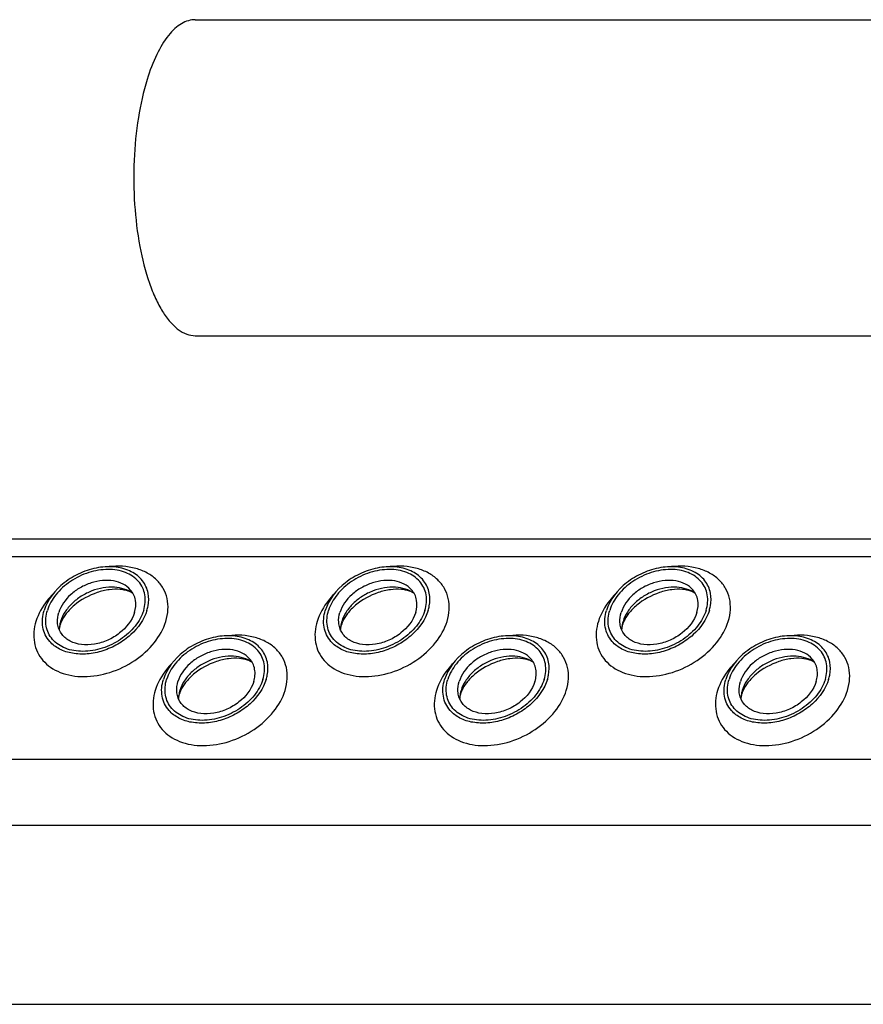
# Model space of a CAD drawing. Header units: millimetres. Extents: x 0 to 2100, y 0 to 2970.
# Tile 15 of 18: x 1164 to 1236, y 1329 to 1413. Entities that reach past the tile are written whole.
import ezdxf

# ---------------------------------------------------------------- set-up
doc = ezdxf.new("R2010")
doc.units = ezdxf.units.MM
doc.header["$LTSCALE"] = 193.6
doc.layers.get('0').update_dxf_attribs({"linetype": 'CONTINUOUS'})

msp = doc.modelspace()

# ---------------------------------------------------------------- linework, layer by layer
at = {"color": 7, "linetype": 'CONTINUOUS'}
for p, q in [((1179.171, 1413.24), (1312.642, 1413.24)), ((1179.171, 1386.34), (1283.815, 1386.34)), ((1278.461, 1369.017), (828.284, 1369.017)), ((831.453, 1329.421), (1286.633, 1329.421))]:
    msp.add_line(p, q, dxfattribs=at)
at = {"color": 9, "linetype": 'CONTINUOUS'}
for p, q in [((1277.993, 1367.503), (827.064, 1367.503)), ((1276.402, 1350.27), (821.738, 1350.27)), ((1279.159, 1344.65), (823.98, 1344.65))]:
    msp.add_line(p, q, dxfattribs=at)
at = {"color": 7, "linetype": 'CONTINUOUS'}
for centre, radius, start, end in [((1170.176, 1361.243), 2.585, 168.6859, 169.25326), ((1170.307, 1361.215), 2.719, 162.78547, 168.6403), ((1194.106, 1361.243), 2.585, 168.6859, 169.25326), ((1194.237, 1361.215), 2.719, 162.78547, 168.6403), ((1218.036, 1361.243), 2.585, 168.6859, 169.25326), ((1218.167, 1361.215), 2.719, 162.78547, 168.6403), ((1180.325, 1355.369), 2.585, 168.6859, 169.25326), ((1180.456, 1355.34), 2.719, 162.78547, 168.6403), ((1204.255, 1355.369), 2.585, 168.6859, 169.25326), ((1204.386, 1355.34), 2.719, 162.78547, 168.6403), ((1228.185, 1355.369), 2.585, 168.6859, 169.25326), ((1228.316, 1355.34), 2.719, 162.78547, 168.6403)]:
    msp.add_arc(centre, radius, start, end, dxfattribs=at)
for points, knots in [([(1179.171, 1413.24), (1178.972, 1413.24), (1178.561, 1413.178), (1177.968, 1412.91), (1177.398, 1412.477), (1176.631, 1411.641), (1175.784, 1410.193), (1175.294, 1408.882), (1175.068, 1408.151)], [0, 0, 0, 0, 0.085908, 0.17754, 0.27941, 0.394403, 0.668127, 1, 1, 1, 1]), ([(1175.068, 1408.151), (1174.741, 1407.092), (1174.241, 1404.81), (1173.897, 1401.242), (1173.938, 1397.562), (1174.361, 1394.053), (1175.028, 1391.375), (1175.751, 1389.544), (1176.335, 1388.429), (1176.976, 1387.529), (1177.665, 1386.861), (1178.399, 1386.44), (1178.923, 1386.34), (1179.171, 1386.34)], [0, 0, 0, 0, 0.139399, 0.292806, 0.450315, 0.60154, 0.73684, 0.796112, 0.848883, 0.894921, 0.934531, 0.968826, 1, 1, 1, 1]), ([(1175.156, 1364.418), (1175.081, 1364.8), (1174.738, 1365.558), (1173.723, 1366.348), (1172.387, 1366.716), (1170.885, 1366.658), (1169.366, 1366.19), (1167.61, 1365.145), (1166.593, 1363.878), (1166.307, 1362.952)], [0, 0, 0, 0, 0.102719, 0.210018, 0.329291, 0.461463, 0.602113, 0.743977, 1, 1, 1, 1]), ([(1174.78, 1362.952), (1174.912, 1363.378), (1174.98, 1364.065), (1174.714, 1364.901), (1174.233, 1365.633), (1173.222, 1366.293), (1171.702, 1366.524), (1170.063, 1366.243), (1168.517, 1365.494), (1167.275, 1364.386), (1166.732, 1363.435), (1166.583, 1362.952)], [0, 0, 0, 0, 0.11105, 0.163569, 0.216012, 0.326538, 0.451891, 0.590666, 0.734802, 0.873995, 1, 1, 1, 1]), ([(1199.086, 1364.418), (1199.011, 1364.8), (1198.668, 1365.558), (1197.653, 1366.348), (1196.317, 1366.716), (1194.814, 1366.658), (1193.296, 1366.19), (1191.54, 1365.145), (1190.523, 1363.878), (1190.236, 1362.952)], [0, 0, 0, 0, 0.102719, 0.210018, 0.329291, 0.461463, 0.602113, 0.743977, 1, 1, 1, 1]), ([(1198.71, 1362.952), (1198.842, 1363.378), (1198.91, 1364.065), (1198.644, 1364.901), (1198.163, 1365.633), (1197.151, 1366.293), (1195.632, 1366.524), (1193.993, 1366.243), (1192.447, 1365.494), (1191.205, 1364.386), (1190.662, 1363.435), (1190.513, 1362.952)], [0, 0, 0, 0, 0.11105, 0.163569, 0.216012, 0.326538, 0.451891, 0.590666, 0.734802, 0.873995, 1, 1, 1, 1]), ([(1223.015, 1364.418), (1222.941, 1364.8), (1222.598, 1365.558), (1221.583, 1366.348), (1220.246, 1366.716), (1218.744, 1366.658), (1217.226, 1366.19), (1215.47, 1365.145), (1214.452, 1363.878), (1214.166, 1362.952)], [0, 0, 0, 0, 0.102719, 0.210018, 0.329291, 0.461463, 0.602113, 0.743977, 1, 1, 1, 1]), ([(1222.64, 1362.952), (1222.772, 1363.378), (1222.84, 1364.065), (1222.574, 1364.901), (1222.093, 1365.633), (1221.081, 1366.293), (1219.562, 1366.524), (1217.922, 1366.243), (1216.377, 1365.494), (1215.135, 1364.386), (1214.592, 1363.435), (1214.443, 1362.952)], [0, 0, 0, 0, 0.11105, 0.163569, 0.216012, 0.326538, 0.451891, 0.590666, 0.734802, 0.873995, 1, 1, 1, 1]), ([(1173.64, 1364.717), (1173.469, 1364.911), (1173.023, 1365.245), (1172.197, 1365.502), (1171.261, 1365.529), (1170.291, 1365.326), (1169.36, 1364.913), (1168.316, 1364.159), (1167.729, 1363.347), (1167.549, 1362.766)], [0, 0, 0, 0, 0.104726, 0.219462, 0.345216, 0.479488, 0.61757, 0.753875, 1, 1, 1, 1]), ([(1197.57, 1364.717), (1197.399, 1364.911), (1196.953, 1365.245), (1196.127, 1365.502), (1195.191, 1365.529), (1194.221, 1365.326), (1193.29, 1364.913), (1192.246, 1364.159), (1191.659, 1363.347), (1191.479, 1362.766)], [0, 0, 0, 0, 0.104726, 0.219462, 0.345216, 0.479488, 0.61757, 0.753875, 1, 1, 1, 1]), ([(1221.5, 1364.717), (1221.329, 1364.911), (1220.883, 1365.245), (1220.057, 1365.502), (1219.121, 1365.529), (1218.151, 1365.326), (1217.22, 1364.913), (1216.175, 1364.159), (1215.589, 1363.347), (1215.409, 1362.766)], [0, 0, 0, 0, 0.104726, 0.219462, 0.345216, 0.479488, 0.61757, 0.753875, 1, 1, 1, 1]), ([(1173.866, 1364.393), (1173.421, 1364.726), (1172.521, 1364.986), (1171.316, 1364.908), (1170.354, 1364.642), (1169.452, 1364.187), (1168.67, 1363.575), (1168.064, 1362.85), (1167.796, 1362.297), (1167.71, 1362.02)], [0, 0, 0, 0, 0.223873, 0.351612, 0.485909, 0.622361, 0.75614, 0.882948, 1, 1, 1, 1]), ([(1173.866, 1364.393), (1173.748, 1364.481), (1173.395, 1364.648), (1172.709, 1364.776), (1171.802, 1364.741), (1170.433, 1364.412), (1169.151, 1363.702), (1168.206, 1362.747), (1167.879, 1362.236), (1167.768, 1361.991)], [0, 0, 0, 0, 0.061795, 0.160627, 0.290202, 0.439233, 0.74844, 0.88739, 1, 1, 1, 1]), ([(1173.997, 1362.766), (1174.101, 1363.103), (1174.154, 1363.649), (1173.94, 1364.31), (1173.751, 1364.592), (1173.64, 1364.717)], [0, 0, 0, 0, 0.513934, 0.757035, 1, 1, 1, 1]), ([(1197.796, 1364.393), (1197.35, 1364.726), (1196.451, 1364.986), (1195.246, 1364.908), (1194.284, 1364.642), (1193.382, 1364.187), (1192.599, 1363.575), (1191.994, 1362.85), (1191.726, 1362.297), (1191.64, 1362.02)], [0, 0, 0, 0, 0.223873, 0.351612, 0.485909, 0.622361, 0.75614, 0.882948, 1, 1, 1, 1]), ([(1197.796, 1364.393), (1197.678, 1364.481), (1197.325, 1364.648), (1196.639, 1364.776), (1195.732, 1364.741), (1194.363, 1364.412), (1193.081, 1363.702), (1192.135, 1362.747), (1191.808, 1362.236), (1191.698, 1361.991)], [0, 0, 0, 0, 0.061795, 0.160627, 0.290202, 0.439233, 0.74844, 0.88739, 1, 1, 1, 1]), ([(1197.927, 1362.766), (1198.031, 1363.103), (1198.084, 1363.649), (1197.87, 1364.31), (1197.681, 1364.592), (1197.57, 1364.717)], [0, 0, 0, 0, 0.513934, 0.757035, 1, 1, 1, 1]), ([(1221.725, 1364.393), (1221.28, 1364.726), (1220.381, 1364.986), (1219.175, 1364.908), (1218.214, 1364.642), (1217.312, 1364.187), (1216.529, 1363.575), (1215.924, 1362.85), (1215.655, 1362.297), (1215.57, 1362.02)], [0, 0, 0, 0, 0.223873, 0.351612, 0.485909, 0.622361, 0.75614, 0.882948, 1, 1, 1, 1]), ([(1221.725, 1364.393), (1221.607, 1364.481), (1221.255, 1364.648), (1220.569, 1364.776), (1219.662, 1364.741), (1218.293, 1364.412), (1217.011, 1363.702), (1216.065, 1362.747), (1215.738, 1362.236), (1215.628, 1361.991)], [0, 0, 0, 0, 0.061795, 0.160627, 0.290202, 0.439233, 0.74844, 0.88739, 1, 1, 1, 1]), ([(1221.857, 1362.766), (1221.961, 1363.103), (1222.014, 1363.649), (1221.8, 1364.31), (1221.61, 1364.592), (1221.5, 1364.717)], [0, 0, 0, 0, 0.513934, 0.757035, 1, 1, 1, 1]), ([(1175.057, 1362.952), (1175.095, 1363.076), (1175.215, 1363.553), (1175.225, 1364.062), (1175.156, 1364.418)], [0, 0, 0, 0, 0.262329, 1, 1, 1, 1]), ([(1198.986, 1362.952), (1199.025, 1363.076), (1199.145, 1363.553), (1199.155, 1364.062), (1199.086, 1364.418)], [0, 0, 0, 0, 0.262329, 1, 1, 1, 1]), ([(1222.916, 1362.952), (1222.954, 1363.076), (1223.075, 1363.553), (1223.085, 1364.062), (1223.015, 1364.418)], [0, 0, 0, 0, 0.262329, 1, 1, 1, 1]), ([(1166.784, 1360.31), (1166.635, 1360.48), (1166.381, 1360.862), (1166.093, 1361.757), (1166.165, 1362.495), (1166.307, 1362.952)], [0, 0, 0, 0, 0.242889, 0.486002, 1, 1, 1, 1]), ([(1174.78, 1362.952), (1174.631, 1362.469), (1174.088, 1361.519), (1172.846, 1360.41), (1171.3, 1359.661), (1169.661, 1359.38), (1168.142, 1359.611), (1167.13, 1360.271), (1166.649, 1361.003), (1166.383, 1361.839), (1166.451, 1362.526), (1166.583, 1362.952)], [0, 0, 0, 0, 0.126005, 0.265198, 0.409334, 0.548109, 0.673462, 0.783988, 0.836431, 0.88895, 1, 1, 1, 1]), ([(1175.057, 1362.952), (1174.813, 1362.163), (1174.015, 1361.059), (1172.595, 1360.036), (1171.33, 1359.475), (1170.011, 1359.202), (1168.741, 1359.239), (1167.62, 1359.591), (1167.016, 1360.046), (1166.784, 1360.31)], [0, 0, 0, 0, 0.246199, 0.382548, 0.520657, 0.654927, 0.780644, 0.895321, 1, 1, 1, 1]), ([(1190.714, 1360.31), (1190.565, 1360.48), (1190.311, 1360.862), (1190.023, 1361.757), (1190.095, 1362.495), (1190.236, 1362.952)], [0, 0, 0, 0, 0.242889, 0.486002, 1, 1, 1, 1]), ([(1198.71, 1362.952), (1198.561, 1362.469), (1198.018, 1361.519), (1196.776, 1360.41), (1195.23, 1359.661), (1193.591, 1359.38), (1192.071, 1359.611), (1191.06, 1360.271), (1190.579, 1361.003), (1190.313, 1361.839), (1190.381, 1362.526), (1190.513, 1362.952)], [0, 0, 0, 0, 0.126005, 0.265198, 0.409334, 0.548109, 0.673462, 0.783988, 0.836431, 0.88895, 1, 1, 1, 1]), ([(1198.986, 1362.952), (1198.743, 1362.163), (1197.945, 1361.059), (1196.524, 1360.036), (1195.26, 1359.475), (1193.941, 1359.202), (1192.671, 1359.239), (1191.55, 1359.591), (1190.946, 1360.046), (1190.714, 1360.31)], [0, 0, 0, 0, 0.246199, 0.382548, 0.520657, 0.654927, 0.780644, 0.895321, 1, 1, 1, 1]), ([(1214.644, 1360.31), (1214.495, 1360.48), (1214.241, 1360.862), (1213.953, 1361.757), (1214.025, 1362.495), (1214.166, 1362.952)], [0, 0, 0, 0, 0.242889, 0.486002, 1, 1, 1, 1]), ([(1222.64, 1362.952), (1222.491, 1362.469), (1221.948, 1361.519), (1220.706, 1360.41), (1219.16, 1359.661), (1217.521, 1359.38), (1216.001, 1359.611), (1214.989, 1360.271), (1214.509, 1361.003), (1214.242, 1361.839), (1214.311, 1362.526), (1214.443, 1362.952)], [0, 0, 0, 0, 0.126005, 0.265198, 0.409334, 0.548109, 0.673462, 0.783988, 0.836431, 0.88895, 1, 1, 1, 1]), ([(1222.916, 1362.952), (1222.672, 1362.163), (1221.874, 1361.059), (1220.454, 1360.036), (1219.19, 1359.475), (1217.871, 1359.202), (1216.601, 1359.239), (1215.48, 1359.591), (1214.876, 1360.046), (1214.644, 1360.31)], [0, 0, 0, 0, 0.246199, 0.382548, 0.520657, 0.654927, 0.780644, 0.895321, 1, 1, 1, 1]), ([(1167.475, 1361.692), (1167.459, 1361.777), (1167.415, 1362.136), (1167.468, 1362.504), (1167.549, 1362.766)], [0, 0, 0, 0, 0.240851, 1, 1, 1, 1]), ([(1173.997, 1362.766), (1173.786, 1362.082), (1173.035, 1361.148), (1171.739, 1360.378), (1170.619, 1360.034), (1169.511, 1359.992), (1168.527, 1360.266), (1167.78, 1360.851), (1167.529, 1361.41), (1167.475, 1361.692)], [0, 0, 0, 0, 0.256084, 0.397979, 0.538637, 0.67078, 0.79, 0.897258, 1, 1, 1, 1]), ([(1191.405, 1361.692), (1191.389, 1361.777), (1191.345, 1362.136), (1191.398, 1362.504), (1191.479, 1362.766)], [0, 0, 0, 0, 0.240851, 1, 1, 1, 1]), ([(1197.927, 1362.766), (1197.716, 1362.082), (1196.965, 1361.148), (1195.669, 1360.378), (1194.549, 1360.034), (1193.441, 1359.992), (1192.457, 1360.266), (1191.71, 1360.851), (1191.459, 1361.41), (1191.405, 1361.692)], [0, 0, 0, 0, 0.256084, 0.397979, 0.538637, 0.67078, 0.79, 0.897258, 1, 1, 1, 1]), ([(1215.335, 1361.692), (1215.318, 1361.777), (1215.275, 1362.136), (1215.328, 1362.504), (1215.409, 1362.766)], [0, 0, 0, 0, 0.240851, 1, 1, 1, 1]), ([(1221.857, 1362.766), (1221.645, 1362.082), (1220.895, 1361.148), (1219.599, 1360.378), (1218.479, 1360.034), (1217.371, 1359.992), (1216.387, 1360.266), (1215.64, 1360.851), (1215.389, 1361.41), (1215.335, 1361.692)], [0, 0, 0, 0, 0.256084, 0.397979, 0.538637, 0.67078, 0.79, 0.897258, 1, 1, 1, 1]), ([(1167.665, 1361.722), (1167.653, 1361.681), (1167.616, 1361.549), (1167.595, 1361.411), (1167.594, 1361.315)], [0, 0, 0, 0, 0.304481, 1, 1, 1, 1]), ([(1167.768, 1361.991), (1167.758, 1361.967), (1167.719, 1361.879), (1167.686, 1361.789), (1167.665, 1361.722)], [0, 0, 0, 0, 0.268571, 1, 1, 1, 1]), ([(1191.595, 1361.722), (1191.583, 1361.681), (1191.546, 1361.549), (1191.525, 1361.411), (1191.524, 1361.315)], [0, 0, 0, 0, 0.304481, 1, 1, 1, 1]), ([(1191.698, 1361.991), (1191.687, 1361.967), (1191.649, 1361.879), (1191.616, 1361.789), (1191.595, 1361.722)], [0, 0, 0, 0, 0.268571, 1, 1, 1, 1]), ([(1215.525, 1361.722), (1215.513, 1361.681), (1215.476, 1361.549), (1215.455, 1361.411), (1215.454, 1361.315)], [0, 0, 0, 0, 0.304481, 1, 1, 1, 1]), ([(1215.628, 1361.991), (1215.617, 1361.967), (1215.579, 1361.879), (1215.546, 1361.789), (1215.525, 1361.722)], [0, 0, 0, 0, 0.268571, 1, 1, 1, 1]), ([(1185.305, 1358.543), (1185.231, 1358.925), (1184.887, 1359.683), (1183.872, 1360.473), (1182.536, 1360.841), (1181.034, 1360.783), (1179.515, 1360.315), (1177.759, 1359.27), (1176.742, 1358.003), (1176.456, 1357.077)], [0, 0, 0, 0, 0.102719, 0.210018, 0.329291, 0.461463, 0.602113, 0.743977, 1, 1, 1, 1]), ([(1184.93, 1357.077), (1185.061, 1357.503), (1185.13, 1358.19), (1184.864, 1359.026), (1184.383, 1359.758), (1183.371, 1360.418), (1181.851, 1360.649), (1180.212, 1360.368), (1178.667, 1359.619), (1177.424, 1358.511), (1176.882, 1357.561), (1176.732, 1357.077)], [0, 0, 0, 0, 0.11105, 0.163569, 0.216012, 0.326538, 0.451891, 0.590666, 0.734802, 0.873995, 1, 1, 1, 1]), ([(1209.235, 1358.543), (1209.16, 1358.925), (1208.817, 1359.683), (1207.802, 1360.473), (1206.466, 1360.841), (1204.964, 1360.783), (1203.445, 1360.315), (1201.689, 1359.27), (1200.672, 1358.003), (1200.386, 1357.077)], [0, 0, 0, 0, 0.102719, 0.210018, 0.329291, 0.461463, 0.602113, 0.743977, 1, 1, 1, 1]), ([(1208.86, 1357.077), (1208.991, 1357.503), (1209.06, 1358.19), (1208.794, 1359.026), (1208.313, 1359.758), (1207.301, 1360.418), (1205.781, 1360.649), (1204.142, 1360.368), (1202.597, 1359.619), (1201.354, 1358.511), (1200.812, 1357.561), (1200.662, 1357.077)], [0, 0, 0, 0, 0.11105, 0.163569, 0.216012, 0.326538, 0.451891, 0.590666, 0.734802, 0.873995, 1, 1, 1, 1]), ([(1233.165, 1358.543), (1233.09, 1358.925), (1232.747, 1359.683), (1231.732, 1360.473), (1230.396, 1360.841), (1228.894, 1360.783), (1227.375, 1360.315), (1225.619, 1359.27), (1224.602, 1358.003), (1224.316, 1357.077)], [0, 0, 0, 0, 0.102719, 0.210018, 0.329291, 0.461463, 0.602113, 0.743977, 1, 1, 1, 1]), ([(1232.789, 1357.077), (1232.921, 1357.503), (1232.99, 1358.19), (1232.724, 1359.026), (1232.243, 1359.758), (1231.231, 1360.418), (1229.711, 1360.649), (1228.072, 1360.368), (1226.526, 1359.619), (1225.284, 1358.511), (1224.741, 1357.561), (1224.592, 1357.077)], [0, 0, 0, 0, 0.11105, 0.163569, 0.216012, 0.326538, 0.451891, 0.590666, 0.734802, 0.873995, 1, 1, 1, 1]), ([(1183.79, 1358.842), (1183.618, 1359.036), (1183.172, 1359.37), (1182.346, 1359.628), (1181.411, 1359.654), (1180.44, 1359.452), (1179.51, 1359.038), (1178.465, 1358.284), (1177.878, 1357.472), (1177.699, 1356.891)], [0, 0, 0, 0, 0.104726, 0.219462, 0.345216, 0.479488, 0.61757, 0.753875, 1, 1, 1, 1]), ([(1207.719, 1358.842), (1207.548, 1359.036), (1207.102, 1359.37), (1206.276, 1359.628), (1205.341, 1359.654), (1204.37, 1359.452), (1203.44, 1359.038), (1202.395, 1358.284), (1201.808, 1357.472), (1201.629, 1356.891)], [0, 0, 0, 0, 0.104726, 0.219462, 0.345216, 0.479488, 0.61757, 0.753875, 1, 1, 1, 1]), ([(1231.649, 1358.842), (1231.478, 1359.036), (1231.032, 1359.37), (1230.206, 1359.628), (1229.271, 1359.654), (1228.3, 1359.452), (1227.37, 1359.038), (1226.325, 1358.284), (1225.738, 1357.472), (1225.559, 1356.891)], [0, 0, 0, 0, 0.104726, 0.219462, 0.345216, 0.479488, 0.61757, 0.753875, 1, 1, 1, 1]), ([(1184.015, 1358.518), (1183.57, 1358.851), (1182.671, 1359.111), (1181.465, 1359.033), (1180.503, 1358.767), (1179.601, 1358.312), (1178.819, 1357.7), (1178.213, 1356.975), (1177.945, 1356.422), (1177.859, 1356.145)], [0, 0, 0, 0, 0.223873, 0.351612, 0.485909, 0.622361, 0.75614, 0.882948, 1, 1, 1, 1]), ([(1184.015, 1358.518), (1183.897, 1358.606), (1183.545, 1358.773), (1182.858, 1358.901), (1181.951, 1358.866), (1180.582, 1358.537), (1179.3, 1357.827), (1178.355, 1356.872), (1178.028, 1356.361), (1177.918, 1356.116)], [0, 0, 0, 0, 0.061795, 0.160627, 0.290202, 0.439233, 0.74844, 0.88739, 1, 1, 1, 1]), ([(1184.146, 1356.891), (1184.251, 1357.228), (1184.304, 1357.774), (1184.089, 1358.435), (1183.9, 1358.717), (1183.79, 1358.842)], [0, 0, 0, 0, 0.513934, 0.757035, 1, 1, 1, 1]), ([(1207.945, 1358.518), (1207.5, 1358.851), (1206.601, 1359.111), (1205.395, 1359.033), (1204.433, 1358.767), (1203.531, 1358.312), (1202.749, 1357.7), (1202.143, 1356.975), (1201.875, 1356.422), (1201.789, 1356.145)], [0, 0, 0, 0, 0.223873, 0.351612, 0.485909, 0.622361, 0.75614, 0.882948, 1, 1, 1, 1]), ([(1207.945, 1358.518), (1207.827, 1358.606), (1207.475, 1358.773), (1206.788, 1358.901), (1205.881, 1358.866), (1204.512, 1358.537), (1203.23, 1357.827), (1202.285, 1356.872), (1201.958, 1356.361), (1201.847, 1356.116)], [0, 0, 0, 0, 0.061795, 0.160627, 0.290202, 0.439233, 0.74844, 0.88739, 1, 1, 1, 1]), ([(1208.076, 1356.891), (1208.18, 1357.228), (1208.234, 1357.774), (1208.019, 1358.435), (1207.83, 1358.717), (1207.719, 1358.842)], [0, 0, 0, 0, 0.513934, 0.757035, 1, 1, 1, 1]), ([(1231.875, 1358.518), (1231.43, 1358.851), (1230.531, 1359.111), (1229.325, 1359.033), (1228.363, 1358.767), (1227.461, 1358.312), (1226.679, 1357.7), (1226.073, 1356.975), (1225.805, 1356.422), (1225.719, 1356.145)], [0, 0, 0, 0, 0.223873, 0.351612, 0.485909, 0.622361, 0.75614, 0.882948, 1, 1, 1, 1]), ([(1231.875, 1358.518), (1231.757, 1358.606), (1231.404, 1358.773), (1230.718, 1358.901), (1229.811, 1358.866), (1228.442, 1358.537), (1227.16, 1357.827), (1226.215, 1356.872), (1225.888, 1356.361), (1225.777, 1356.116)], [0, 0, 0, 0, 0.061795, 0.160627, 0.290202, 0.439233, 0.74844, 0.88739, 1, 1, 1, 1]), ([(1232.006, 1356.891), (1232.11, 1357.228), (1232.164, 1357.774), (1231.949, 1358.435), (1231.76, 1358.717), (1231.649, 1358.842)], [0, 0, 0, 0, 0.513934, 0.757035, 1, 1, 1, 1]), ([(1185.206, 1357.077), (1185.244, 1357.201), (1185.365, 1357.678), (1185.375, 1358.187), (1185.305, 1358.543)], [0, 0, 0, 0, 0.262329, 1, 1, 1, 1]), ([(1209.136, 1357.077), (1209.174, 1357.201), (1209.295, 1357.678), (1209.305, 1358.187), (1209.235, 1358.543)], [0, 0, 0, 0, 0.262329, 1, 1, 1, 1]), ([(1233.066, 1357.077), (1233.104, 1357.201), (1233.225, 1357.678), (1233.234, 1358.187), (1233.165, 1358.543)], [0, 0, 0, 0, 0.262329, 1, 1, 1, 1]), ([(1176.934, 1354.435), (1176.785, 1354.605), (1176.53, 1354.987), (1176.242, 1355.882), (1176.315, 1356.62), (1176.456, 1357.077)], [0, 0, 0, 0, 0.242889, 0.486002, 1, 1, 1, 1]), ([(1184.93, 1357.077), (1184.78, 1356.594), (1184.238, 1355.644), (1182.995, 1354.535), (1181.45, 1353.786), (1179.811, 1353.506), (1178.291, 1353.736), (1177.279, 1354.396), (1176.798, 1355.128), (1176.532, 1355.964), (1176.601, 1356.651), (1176.732, 1357.077)], [0, 0, 0, 0, 0.126005, 0.265198, 0.409334, 0.548109, 0.673462, 0.783988, 0.836431, 0.88895, 1, 1, 1, 1]), ([(1185.206, 1357.077), (1184.962, 1356.288), (1184.164, 1355.184), (1182.744, 1354.161), (1181.479, 1353.6), (1180.161, 1353.327), (1178.89, 1353.364), (1177.769, 1353.716), (1177.165, 1354.171), (1176.934, 1354.435)], [0, 0, 0, 0, 0.246199, 0.382548, 0.520657, 0.654927, 0.780644, 0.895321, 1, 1, 1, 1]), ([(1200.864, 1354.435), (1200.715, 1354.605), (1200.46, 1354.987), (1200.172, 1355.882), (1200.245, 1356.62), (1200.386, 1357.077)], [0, 0, 0, 0, 0.242889, 0.486002, 1, 1, 1, 1]), ([(1208.86, 1357.077), (1208.71, 1356.594), (1208.168, 1355.644), (1206.925, 1354.535), (1205.38, 1353.786), (1203.741, 1353.506), (1202.221, 1353.736), (1201.209, 1354.396), (1200.728, 1355.128), (1200.462, 1355.964), (1200.53, 1356.651), (1200.662, 1357.077)], [0, 0, 0, 0, 0.126005, 0.265198, 0.409334, 0.548109, 0.673462, 0.783988, 0.836431, 0.88895, 1, 1, 1, 1]), ([(1209.136, 1357.077), (1208.892, 1356.288), (1208.094, 1355.184), (1206.674, 1354.161), (1205.409, 1353.6), (1204.091, 1353.327), (1202.82, 1353.364), (1201.699, 1353.716), (1201.095, 1354.171), (1200.864, 1354.435)], [0, 0, 0, 0, 0.246199, 0.382548, 0.520657, 0.654927, 0.780644, 0.895321, 1, 1, 1, 1]), ([(1224.793, 1354.435), (1224.644, 1354.605), (1224.39, 1354.987), (1224.102, 1355.882), (1224.174, 1356.62), (1224.316, 1357.077)], [0, 0, 0, 0, 0.242889, 0.486002, 1, 1, 1, 1]), ([(1232.789, 1357.077), (1232.64, 1356.594), (1232.097, 1355.644), (1230.855, 1354.535), (1229.31, 1353.786), (1227.67, 1353.506), (1226.151, 1353.736), (1225.139, 1354.396), (1224.658, 1355.128), (1224.392, 1355.964), (1224.46, 1356.651), (1224.592, 1357.077)], [0, 0, 0, 0, 0.126005, 0.265198, 0.409334, 0.548109, 0.673462, 0.783988, 0.836431, 0.88895, 1, 1, 1, 1]), ([(1233.066, 1357.077), (1232.822, 1356.288), (1232.024, 1355.184), (1230.604, 1354.161), (1229.339, 1353.6), (1228.021, 1353.327), (1226.75, 1353.364), (1225.629, 1353.716), (1225.025, 1354.171), (1224.793, 1354.435)], [0, 0, 0, 0, 0.246199, 0.382548, 0.520657, 0.654927, 0.780644, 0.895321, 1, 1, 1, 1]), ([(1177.624, 1355.817), (1177.608, 1355.902), (1177.564, 1356.261), (1177.618, 1356.629), (1177.699, 1356.891)], [0, 0, 0, 0, 0.240851, 1, 1, 1, 1]), ([(1184.146, 1356.891), (1183.935, 1356.207), (1183.184, 1355.273), (1181.889, 1354.503), (1180.769, 1354.159), (1179.661, 1354.117), (1178.676, 1354.391), (1177.929, 1354.976), (1177.678, 1355.535), (1177.624, 1355.817)], [0, 0, 0, 0, 0.256084, 0.397979, 0.538637, 0.67078, 0.79, 0.897258, 1, 1, 1, 1]), ([(1201.554, 1355.817), (1201.538, 1355.902), (1201.494, 1356.261), (1201.548, 1356.629), (1201.629, 1356.891)], [0, 0, 0, 0, 0.240851, 1, 1, 1, 1]), ([(1208.076, 1356.891), (1207.865, 1356.207), (1207.114, 1355.273), (1205.819, 1354.503), (1204.698, 1354.159), (1203.591, 1354.117), (1202.606, 1354.391), (1201.859, 1354.976), (1201.608, 1355.535), (1201.554, 1355.817)], [0, 0, 0, 0, 0.256084, 0.397979, 0.538637, 0.67078, 0.79, 0.897258, 1, 1, 1, 1]), ([(1225.484, 1355.817), (1225.468, 1355.902), (1225.424, 1356.261), (1225.478, 1356.629), (1225.559, 1356.891)], [0, 0, 0, 0, 0.240851, 1, 1, 1, 1]), ([(1232.006, 1356.891), (1231.795, 1356.207), (1231.044, 1355.273), (1229.748, 1354.503), (1228.628, 1354.159), (1227.521, 1354.117), (1226.536, 1354.391), (1225.789, 1354.976), (1225.538, 1355.535), (1225.484, 1355.817)], [0, 0, 0, 0, 0.256084, 0.397979, 0.538637, 0.67078, 0.79, 0.897258, 1, 1, 1, 1]), ([(1177.815, 1355.847), (1177.802, 1355.806), (1177.766, 1355.674), (1177.745, 1355.536), (1177.743, 1355.44)], [0, 0, 0, 0, 0.304481, 1, 1, 1, 1]), ([(1177.918, 1356.116), (1177.907, 1356.092), (1177.869, 1356.004), (1177.836, 1355.914), (1177.815, 1355.847)], [0, 0, 0, 0, 0.268571, 1, 1, 1, 1]), ([(1201.745, 1355.847), (1201.732, 1355.806), (1201.696, 1355.674), (1201.675, 1355.536), (1201.673, 1355.44)], [0, 0, 0, 0, 0.304481, 1, 1, 1, 1]), ([(1201.847, 1356.116), (1201.837, 1356.092), (1201.799, 1356.004), (1201.765, 1355.914), (1201.745, 1355.847)], [0, 0, 0, 0, 0.268571, 1, 1, 1, 1]), ([(1225.675, 1355.847), (1225.662, 1355.806), (1225.626, 1355.674), (1225.605, 1355.536), (1225.603, 1355.44)], [0, 0, 0, 0, 0.304481, 1, 1, 1, 1]), ([(1225.777, 1356.116), (1225.767, 1356.092), (1225.729, 1356.004), (1225.695, 1355.914), (1225.675, 1355.847)], [0, 0, 0, 0, 0.268571, 1, 1, 1, 1])]:
    msp.add_open_spline(points, degree=3, knots=knots, dxfattribs=at)
at = {"color": 9, "linetype": 'CONTINUOUS'}
for points, knots in [([(1176.665, 1362.02), (1176.765, 1362.342), (1176.89, 1362.992), (1176.818, 1363.964), (1176.479, 1364.851), (1175.888, 1365.603), (1175.081, 1366.182), (1173.736, 1366.71), (1172.59, 1366.761), (1171.832, 1366.677)], [0, 0, 0, 0, 0.124532, 0.241854, 0.355538, 0.470156, 0.590017, 0.718045, 1, 1, 1, 1]), ([(1200.595, 1362.02), (1200.695, 1362.342), (1200.82, 1362.992), (1200.748, 1363.964), (1200.409, 1364.851), (1199.818, 1365.603), (1199.011, 1366.182), (1197.666, 1366.71), (1196.52, 1366.761), (1195.762, 1366.677)], [0, 0, 0, 0, 0.124532, 0.241854, 0.355538, 0.470156, 0.590017, 0.718045, 1, 1, 1, 1]), ([(1224.525, 1362.02), (1224.625, 1362.342), (1224.75, 1362.992), (1224.678, 1363.964), (1224.339, 1364.851), (1223.748, 1365.603), (1222.941, 1366.182), (1221.595, 1366.71), (1220.45, 1366.761), (1219.691, 1366.677)], [0, 0, 0, 0, 0.124532, 0.241854, 0.355538, 0.470156, 0.590017, 0.718045, 1, 1, 1, 1]), ([(1167.057, 1364.347), (1166.887, 1364.173), (1166.279, 1363.487), (1165.812, 1362.664), (1165.613, 1362.02)], [0, 0, 0, 0, 0.264839, 1, 1, 1, 1]), ([(1190.987, 1364.347), (1190.817, 1364.173), (1190.209, 1363.487), (1189.742, 1362.664), (1189.543, 1362.02)], [0, 0, 0, 0, 0.264839, 1, 1, 1, 1]), ([(1214.916, 1364.347), (1214.746, 1364.173), (1214.139, 1363.487), (1213.672, 1362.664), (1213.472, 1362.02)], [0, 0, 0, 0, 0.264839, 1, 1, 1, 1]), ([(1165.613, 1362.02), (1165.435, 1361.445), (1165.343, 1360.519), (1165.701, 1359.392), (1166.181, 1358.664), (1166.855, 1358.072), (1168.001, 1357.476), (1169.765, 1357.202), (1171.973, 1357.583), (1174.058, 1358.592), (1175.732, 1360.087), (1176.464, 1361.368), (1176.665, 1362.02)], [0, 0, 0, 0, 0.110961, 0.163438, 0.215838, 0.269928, 0.32708, 0.452332, 0.590995, 0.735015, 0.874096, 1, 1, 1, 1]), ([(1189.543, 1362.02), (1189.365, 1361.445), (1189.273, 1360.519), (1189.631, 1359.392), (1190.111, 1358.664), (1190.784, 1358.072), (1191.931, 1357.476), (1193.695, 1357.202), (1195.903, 1357.583), (1197.987, 1358.592), (1199.662, 1360.087), (1200.394, 1361.368), (1200.595, 1362.02)], [0, 0, 0, 0, 0.110961, 0.163438, 0.215838, 0.269928, 0.32708, 0.452332, 0.590995, 0.735015, 0.874096, 1, 1, 1, 1]), ([(1213.472, 1362.02), (1213.295, 1361.445), (1213.203, 1360.519), (1213.561, 1359.392), (1214.041, 1358.664), (1214.714, 1358.072), (1215.861, 1357.476), (1217.625, 1357.202), (1219.833, 1357.583), (1221.917, 1358.592), (1223.592, 1360.087), (1224.324, 1361.368), (1224.525, 1362.02)], [0, 0, 0, 0, 0.110961, 0.163438, 0.215838, 0.269928, 0.32708, 0.452332, 0.590995, 0.735015, 0.874096, 1, 1, 1, 1]), ([(1186.815, 1356.145), (1186.914, 1356.467), (1187.039, 1357.117), (1186.968, 1358.089), (1186.628, 1358.976), (1186.038, 1359.728), (1185.231, 1360.307), (1183.885, 1360.835), (1182.74, 1360.887), (1181.981, 1360.802)], [0, 0, 0, 0, 0.124532, 0.241854, 0.355538, 0.470156, 0.590017, 0.718045, 1, 1, 1, 1]), ([(1210.745, 1356.145), (1210.844, 1356.467), (1210.969, 1357.117), (1210.898, 1358.089), (1210.558, 1358.976), (1209.968, 1359.728), (1209.161, 1360.307), (1207.815, 1360.835), (1206.67, 1360.887), (1205.911, 1360.802)], [0, 0, 0, 0, 0.124532, 0.241854, 0.355538, 0.470156, 0.590017, 0.718045, 1, 1, 1, 1]), ([(1234.675, 1356.145), (1234.774, 1356.467), (1234.899, 1357.117), (1234.828, 1358.089), (1234.488, 1358.976), (1233.897, 1359.728), (1233.09, 1360.307), (1231.745, 1360.835), (1230.599, 1360.887), (1229.841, 1360.802)], [0, 0, 0, 0, 0.124532, 0.241854, 0.355538, 0.470156, 0.590017, 0.718045, 1, 1, 1, 1]), ([(1177.206, 1358.472), (1177.036, 1358.298), (1176.428, 1357.612), (1175.961, 1356.789), (1175.762, 1356.145)], [0, 0, 0, 0, 0.264839, 1, 1, 1, 1]), ([(1201.136, 1358.472), (1200.966, 1358.298), (1200.358, 1357.612), (1199.891, 1356.789), (1199.692, 1356.145)], [0, 0, 0, 0, 0.264839, 1, 1, 1, 1]), ([(1225.066, 1358.472), (1224.896, 1358.298), (1224.288, 1357.612), (1223.821, 1356.789), (1223.622, 1356.145)], [0, 0, 0, 0, 0.264839, 1, 1, 1, 1]), ([(1175.762, 1356.145), (1175.585, 1355.57), (1175.492, 1354.644), (1175.851, 1353.517), (1176.331, 1352.789), (1177.004, 1352.197), (1178.15, 1351.601), (1179.915, 1351.327), (1182.122, 1351.709), (1184.207, 1352.717), (1185.882, 1354.212), (1186.614, 1355.493), (1186.815, 1356.145)], [0, 0, 0, 0, 0.110961, 0.163438, 0.215838, 0.269928, 0.32708, 0.452332, 0.590995, 0.735015, 0.874096, 1, 1, 1, 1]), ([(1199.692, 1356.145), (1199.515, 1355.57), (1199.422, 1354.644), (1199.781, 1353.517), (1200.261, 1352.789), (1200.934, 1352.197), (1202.08, 1351.601), (1203.845, 1351.327), (1206.052, 1351.709), (1208.137, 1352.717), (1209.812, 1354.212), (1210.543, 1355.493), (1210.745, 1356.145)], [0, 0, 0, 0, 0.110961, 0.163438, 0.215838, 0.269928, 0.32708, 0.452332, 0.590995, 0.735015, 0.874096, 1, 1, 1, 1]), ([(1223.622, 1356.145), (1223.444, 1355.57), (1223.352, 1354.644), (1223.711, 1353.517), (1224.19, 1352.789), (1224.864, 1352.197), (1226.01, 1351.601), (1227.775, 1351.327), (1229.982, 1351.709), (1232.067, 1352.717), (1233.742, 1354.212), (1234.473, 1355.493), (1234.675, 1356.145)], [0, 0, 0, 0, 0.110961, 0.163438, 0.215838, 0.269928, 0.32708, 0.452332, 0.590995, 0.735015, 0.874096, 1, 1, 1, 1])]:
    msp.add_open_spline(points, degree=3, knots=knots, dxfattribs=at)
at = {"color": 7, "linetype": 'CONTINUOUS'}
for points in [[(1167.637, 1361.725), (1167.611, 1361.59), (1167.596, 1361.453), (1167.594, 1361.315)], [(1191.566, 1361.725), (1191.541, 1361.59), (1191.526, 1361.453), (1191.524, 1361.315)], [(1215.496, 1361.725), (1215.471, 1361.59), (1215.456, 1361.453), (1215.454, 1361.315)], [(1177.786, 1355.85), (1177.76, 1355.715), (1177.745, 1355.578), (1177.743, 1355.44)], [(1201.716, 1355.85), (1201.69, 1355.715), (1201.675, 1355.578), (1201.673, 1355.44)], [(1225.646, 1355.85), (1225.62, 1355.715), (1225.605, 1355.578), (1225.603, 1355.44)]]:
    msp.add_open_spline(points, degree=3, dxfattribs=at)

doc.saveas('drawing.dxf')
